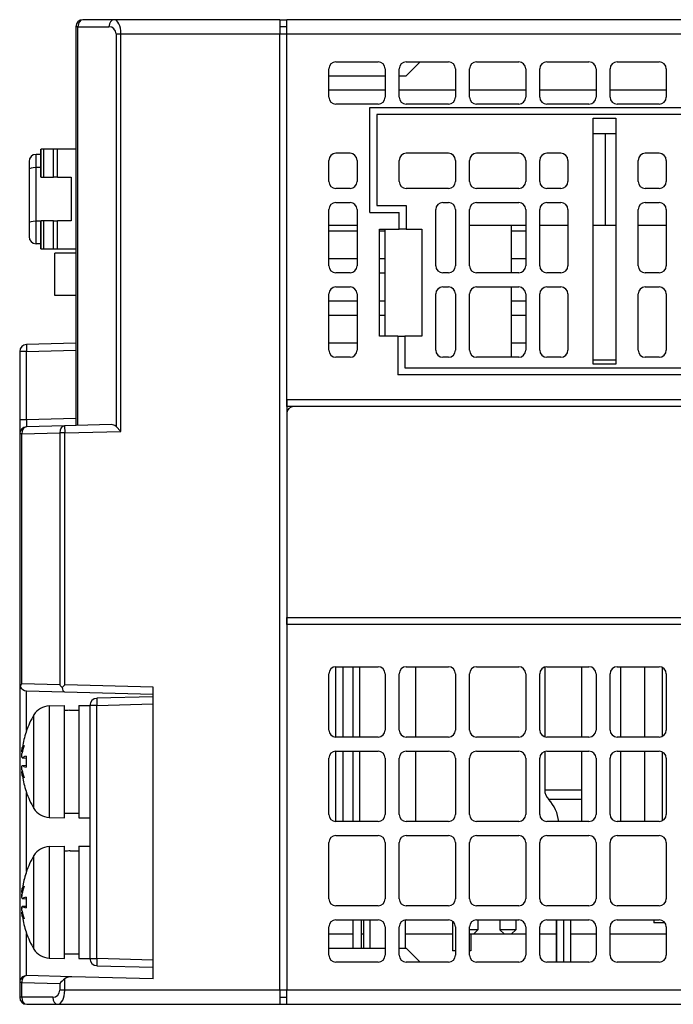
# Model space of a CAD drawing. Extents: x 14074 to 14381, y -3030 to -2703.
# Tile 2 of 18: x 14211 to 14257, y -3030 to -2960. Entities that reach past the tile are written whole.
import ezdxf

# ---------------------------------------------------------------- set-up
doc = ezdxf.new("R2010")
doc.units = 0
doc.layers.get('0').update_dxf_attribs({"linetype": 'CONTINUOUS'})

msp = doc.modelspace()

# ---------------------------------------------------------------- linework, layer by layer
for p, q in [((14217.408, -2959.847), (14215.201, -2959.847)), ((14229.201, -2959.847), (14217.408, -2959.847)), ((14229.201, -2959.847), (14229.701, -2959.847)), ((14229.201, -2959.847), (14229.201, -2960.847)), ((14297.701, -2959.847), (14229.701, -2959.847)), ((14229.701, -2960.847), (14229.701, -2959.847)), ((14214.848, -2960.347), (14214.701, -2960.347)), ((14214.701, -2960.347), (14214.701, -2988.697)), ((14214.848, -2960.347), (14217.055, -2960.347)), ((14214.848, -2988.693), (14214.848, -2960.347)), ((14217.555, -2960.847), (14217.908, -2960.847)), ((14217.555, -2960.847), (14217.555, -2988.769)), ((14217.908, -2960.847), (14229.201, -2960.847)), ((14217.908, -2989.113), (14217.908, -2960.847)), ((14229.701, -2960.347), (14229.201, -2960.347)), ((14229.201, -2960.847), (14229.701, -2960.847)), ((14229.201, -3028.847), (14229.201, -2960.847)), ((14229.701, -2960.847), (14297.701, -2960.847)), ((14229.701, -2986.847), (14229.701, -2960.847)), ((14233.201, -2962.847), (14236.201, -2962.847)), ((14238.201, -2962.847), (14241.201, -2962.847)), ((14239.201, -2962.847), (14238.201, -2963.847)), ((14243.201, -2962.847), (14246.201, -2962.847)), ((14248.201, -2962.847), (14251.201, -2962.847)), ((14253.201, -2962.847), (14256.201, -2962.847)), ((14232.701, -2965.347), (14232.701, -2963.347)), ((14236.701, -2963.347), (14236.701, -2965.347)), ((14237.701, -2965.347), (14237.701, -2963.347)), ((14241.701, -2963.347), (14241.701, -2965.347)), ((14242.701, -2965.347), (14242.701, -2963.347)), ((14246.701, -2963.347), (14246.701, -2965.347)), ((14247.701, -2965.347), (14247.701, -2963.347)), ((14251.701, -2963.347), (14251.701, -2965.347)), ((14252.701, -2965.347), (14252.701, -2963.347)), ((14256.701, -2963.347), (14256.701, -2965.347)), ((14232.701, -2963.847), (14236.701, -2963.847)), ((14237.701, -2963.847), (14238.201, -2963.847)), ((14236.701, -2964.847), (14232.701, -2964.847)), ((14241.701, -2964.847), (14237.701, -2964.847)), ((14246.701, -2964.847), (14242.701, -2964.847)), ((14251.701, -2964.847), (14247.701, -2964.847)), ((14256.701, -2964.847), (14252.701, -2964.847)), ((14236.201, -2965.847), (14233.201, -2965.847)), ((14241.201, -2965.847), (14238.201, -2965.847)), ((14246.201, -2965.847), (14243.201, -2965.847)), ((14251.201, -2965.847), (14248.201, -2965.847)), ((14256.201, -2965.847), (14253.201, -2965.847)), ((14235.601, -2973.547), (14235.601, -2966.097)), ((14235.601, -2966.097), (14293.973, -2966.097)), ((14293.701, -2966.597), (14236.101, -2966.597)), ((14236.101, -2966.597), (14236.101, -2973.047)), ((14251.501, -2984.347), (14251.501, -2966.847)), ((14251.501, -2966.847), (14253.101, -2966.847)), ((14253.101, -2966.847), (14253.101, -2984.347)), ((14251.501, -2967.947), (14253.101, -2967.947)), ((14252.359, -2967.947), (14252.359, -2974.447)), ((14212.202, -2969.047), (14212.218, -2969.047)), ((14212.202, -2971.047), (14212.202, -2969.047)), ((14212.409, -2969.047), (14212.218, -2969.047)), ((14212.218, -2971.047), (14212.218, -2969.047)), ((14213.099, -2969.047), (14212.409, -2969.047)), ((14212.409, -2971.047), (14212.409, -2969.047)), ((14213.402, -2969.047), (14213.099, -2969.047)), ((14213.099, -2971.047), (14213.099, -2969.047)), ((14214.701, -2969.047), (14213.402, -2969.047)), ((14213.402, -2971.047), (14213.402, -2969.047)), ((14234.201, -2969.347), (14233.201, -2969.347)), ((14241.201, -2969.347), (14238.201, -2969.347)), ((14246.201, -2969.347), (14243.201, -2969.347)), ((14249.201, -2969.347), (14248.201, -2969.347)), ((14256.201, -2969.347), (14255.201, -2969.347)), ((14212.202, -2969.422), (14211.867, -2969.422)), ((14232.701, -2971.347), (14232.701, -2969.847)), ((14234.701, -2969.847), (14234.701, -2971.347)), ((14237.701, -2971.347), (14237.701, -2969.847)), ((14241.701, -2969.847), (14241.701, -2971.347)), ((14242.701, -2971.347), (14242.701, -2969.847)), ((14246.701, -2969.847), (14246.701, -2971.347)), ((14247.701, -2971.347), (14247.701, -2969.847)), ((14249.701, -2969.847), (14249.701, -2971.347)), ((14254.701, -2971.347), (14254.701, -2969.847)), ((14256.701, -2969.847), (14256.701, -2971.347)), ((14211.367, -2970.493), (14211.367, -2974.303)), ((14211.867, -2974.173), (14211.867, -2970.363)), ((14212.202, -2970.363), (14211.867, -2970.363)), ((14212.218, -2971.047), (14212.202, -2971.047)), ((14212.218, -2971.047), (14212.409, -2971.047)), ((14212.409, -2971.047), (14213.099, -2971.047)), ((14213.402, -2971.047), (14213.099, -2971.047)), ((14213.402, -2971.047), (14214.367, -2971.047)), ((14214.367, -2971.047), (14214.367, -2974.147)), ((14234.201, -2971.847), (14233.201, -2971.847)), ((14241.201, -2971.847), (14238.201, -2971.847)), ((14246.201, -2971.847), (14243.201, -2971.847)), ((14249.201, -2971.847), (14248.201, -2971.847)), ((14256.201, -2971.847), (14255.201, -2971.847)), ((14233.201, -2972.847), (14234.201, -2972.847)), ((14240.801, -2972.847), (14241.201, -2972.847)), ((14243.201, -2972.847), (14246.201, -2972.847)), ((14248.201, -2972.847), (14249.201, -2972.847)), ((14255.201, -2972.847), (14256.201, -2972.847)), ((14232.701, -2977.347), (14232.701, -2973.347)), ((14234.701, -2973.347), (14234.701, -2977.347)), ((14235.601, -2973.547), (14237.701, -2973.547)), ((14236.101, -2973.047), (14238.201, -2973.047)), ((14237.701, -2974.747), (14237.701, -2973.547)), ((14238.201, -2973.047), (14238.201, -2974.747)), ((14240.301, -2977.347), (14240.301, -2973.347)), ((14241.701, -2973.347), (14241.701, -2977.347)), ((14242.701, -2977.347), (14242.701, -2973.347)), ((14246.701, -2973.347), (14246.701, -2977.347)), ((14247.701, -2977.347), (14247.701, -2973.347)), ((14249.701, -2973.347), (14249.701, -2977.347)), ((14254.701, -2977.347), (14254.701, -2973.347)), ((14256.701, -2973.347), (14256.701, -2977.347)), ((14212.202, -2974.173), (14211.867, -2974.173)), ((14212.202, -2974.147), (14212.218, -2974.147)), ((14212.202, -2976.147), (14212.202, -2974.147)), ((14212.409, -2974.147), (14212.218, -2974.147)), ((14212.218, -2976.147), (14212.218, -2974.147)), ((14213.099, -2974.147), (14212.409, -2974.147)), ((14212.409, -2976.147), (14212.409, -2974.147)), ((14213.099, -2974.147), (14213.402, -2974.147)), ((14213.099, -2976.147), (14213.099, -2974.147)), ((14214.367, -2974.147), (14213.402, -2974.147)), ((14213.402, -2976.147), (14213.402, -2974.147)), ((14232.701, -2974.447), (14234.701, -2974.447)), ((14232.701, -2974.847), (14234.701, -2974.847)), ((14236.301, -2982.347), (14236.301, -2974.747)), ((14236.301, -2974.747), (14237.701, -2974.747)), ((14236.301, -2974.847), (14236.701, -2974.847)), ((14236.701, -2982.347), (14236.701, -2974.747)), ((14238.201, -2974.747), (14237.701, -2974.747)), ((14238.201, -2974.747), (14239.301, -2974.747)), ((14239.301, -2974.747), (14239.301, -2982.347)), ((14242.701, -2974.447), (14246.701, -2974.447)), ((14245.701, -2977.847), (14245.701, -2974.447)), ((14245.701, -2974.847), (14246.701, -2974.847)), ((14247.701, -2974.447), (14249.701, -2974.447)), ((14251.501, -2974.447), (14252.359, -2974.447)), ((14252.359, -2974.447), (14253.101, -2974.447)), ((14254.701, -2974.447), (14256.701, -2974.447)), ((14212.202, -2975.772), (14211.867, -2975.772)), ((14212.202, -2976.147), (14212.218, -2976.147)), ((14212.218, -2976.147), (14212.409, -2976.147)), ((14212.409, -2976.147), (14213.099, -2976.147)), ((14213.099, -2976.147), (14213.402, -2976.147)), ((14213.402, -2976.147), (14214.701, -2976.147)), ((14213.201, -2979.447), (14213.201, -2976.447)), ((14214.701, -2976.447), (14213.201, -2976.447)), ((14234.701, -2976.847), (14232.701, -2976.847)), ((14236.701, -2976.847), (14236.301, -2976.847)), ((14246.701, -2976.847), (14245.701, -2976.847)), ((14234.201, -2977.847), (14233.201, -2977.847)), ((14236.301, -2977.847), (14236.701, -2977.847)), ((14241.201, -2977.847), (14240.801, -2977.847)), ((14246.201, -2977.847), (14243.201, -2977.847)), ((14249.201, -2977.847), (14248.201, -2977.847)), ((14256.201, -2977.847), (14255.201, -2977.847)), ((14233.201, -2978.847), (14234.201, -2978.847)), ((14240.801, -2978.847), (14241.201, -2978.847)), ((14243.201, -2978.847), (14246.201, -2978.847)), ((14245.701, -2983.847), (14245.701, -2978.847)), ((14248.201, -2978.847), (14249.201, -2978.847)), ((14255.201, -2978.847), (14256.201, -2978.847)), ((14214.701, -2979.447), (14213.201, -2979.447)), ((14232.701, -2983.347), (14232.701, -2979.347)), ((14234.701, -2979.847), (14232.701, -2979.847)), ((14234.701, -2979.347), (14234.701, -2983.347)), ((14236.701, -2979.847), (14236.301, -2979.847)), ((14240.301, -2983.347), (14240.301, -2979.347)), ((14241.701, -2979.347), (14241.701, -2983.347)), ((14242.701, -2983.347), (14242.701, -2979.347)), ((14246.701, -2979.847), (14245.701, -2979.847)), ((14246.701, -2979.347), (14246.701, -2983.347)), ((14247.701, -2983.347), (14247.701, -2979.347)), ((14249.701, -2979.347), (14249.701, -2983.347)), ((14254.701, -2983.347), (14254.701, -2979.347)), ((14256.701, -2979.347), (14256.701, -2983.347)), ((14232.701, -2980.847), (14234.701, -2980.847)), ((14236.301, -2980.847), (14236.701, -2980.847)), ((14245.701, -2980.847), (14246.701, -2980.847)), ((14237.601, -2982.347), (14236.301, -2982.347)), ((14237.601, -2982.347), (14238.101, -2982.347)), ((14237.601, -2982.347), (14237.601, -2985.097)), ((14238.101, -2982.347), (14238.101, -2984.597)), ((14239.301, -2982.347), (14238.101, -2982.347)), ((14214.701, -2982.847), (14211.188, -2982.939)), ((14211.188, -2983.439), (14214.701, -2983.347)), ((14234.701, -2982.847), (14232.701, -2982.847)), ((14246.701, -2982.847), (14245.701, -2982.847)), ((14210.701, -2983.439), (14210.701, -2988.289)), ((14211.188, -2983.439), (14210.701, -2983.439)), ((14211.188, -2988.289), (14211.188, -2983.439)), ((14234.201, -2983.847), (14233.201, -2983.847)), ((14241.201, -2983.847), (14240.801, -2983.847)), ((14246.201, -2983.847), (14243.201, -2983.847)), ((14249.201, -2983.847), (14248.201, -2983.847)), ((14253.101, -2984.047), (14251.501, -2984.047)), ((14256.201, -2983.847), (14255.201, -2983.847)), ((14238.101, -2984.597), (14283.201, -2984.597)), ((14253.101, -2984.347), (14251.501, -2984.347)), ((14283.201, -2985.097), (14237.601, -2985.097)), ((14229.701, -2986.847), (14283.201, -2986.847)), ((14229.701, -2987.347), (14229.701, -2986.847)), ((14229.701, -2986.847), (14229.701, -2987.847)), ((14230.201, -2987.347), (14229.701, -2987.347)), ((14283.201, -2987.347), (14230.201, -2987.347)), ((14210.701, -2988.289), (14210.701, -2989.289)), ((14211.188, -2988.289), (14210.701, -2988.289)), ((14214.701, -2988.197), (14211.188, -2988.289)), ((14229.701, -2987.847), (14229.701, -3002.347)), ((14213.895, -2988.718), (14211.188, -2988.789)), ((14217.201, -2988.632), (14213.895, -2988.718)), ((14213.895, -2988.718), (14213.908, -2989.218)), ((14217.555, -2988.769), (14217.908, -2989.113)), ((14210.701, -2989.289), (14210.701, -3007.059)), ((14210.848, -2989.289), (14210.701, -2989.289)), ((14210.848, -2989.289), (14213.555, -2989.218)), ((14210.848, -3007.059), (14210.848, -2989.289)), ((14213.555, -2989.218), (14213.555, -3007.13)), ((14213.908, -2989.218), (14213.555, -2989.218)), ((14213.908, -2989.218), (14217.908, -2989.113)), ((14213.908, -3007.13), (14213.908, -2989.218)), ((14229.701, -3002.847), (14229.701, -3002.347)), ((14229.701, -3002.347), (14229.701, -3002.847)), ((14229.701, -3002.347), (14283.201, -3002.347)), ((14283.201, -3002.847), (14229.701, -3002.847)), ((14229.701, -3002.847), (14229.701, -3028.847)), ((14232.701, -3010.347), (14232.701, -3006.347)), ((14233.201, -3005.847), (14236.201, -3005.847)), ((14233.201, -3010.847), (14233.201, -3005.847)), ((14234.412, -3005.847), (14234.412, -3010.847)), ((14234.865, -3005.847), (14234.865, -3010.847)), ((14236.701, -3006.347), (14236.701, -3010.347)), ((14237.701, -3010.347), (14237.701, -3006.347)), ((14238.201, -3005.847), (14241.201, -3005.847)), ((14238.865, -3005.847), (14238.865, -3010.847)), ((14241.701, -3006.347), (14241.701, -3010.347)), ((14242.701, -3010.347), (14242.701, -3006.347)), ((14243.201, -3005.847), (14246.201, -3005.847)), ((14246.701, -3006.347), (14246.701, -3010.347)), ((14247.701, -3010.347), (14247.701, -3006.347)), ((14248.053, -3005.87), (14248.053, -3010.824)), ((14248.201, -3005.847), (14251.201, -3005.847)), ((14250.701, -3010.847), (14250.701, -3005.847)), ((14251.701, -3006.347), (14251.701, -3010.347)), ((14252.701, -3010.347), (14252.701, -3006.347)), ((14253.201, -3005.847), (14256.201, -3005.847)), ((14253.471, -3010.847), (14253.471, -3005.847)), ((14255.172, -3010.847), (14255.172, -3005.847)), ((14256.442, -3010.785), (14256.442, -3005.909)), ((14256.701, -3006.347), (14256.701, -3010.347)), ((14210.701, -3007.059), (14210.701, -3028.308)), ((14213.555, -3007.13), (14210.848, -3007.059)), ((14213.713, -3007.32), (14213.908, -3007.13)), ((14220.201, -3007.294), (14213.908, -3007.13)), ((14211.188, -3010.388), (14211.188, -3007.559)), ((14211.188, -3007.559), (14213.895, -3007.629)), ((14213.895, -3007.629), (14220.201, -3007.795)), ((14220.201, -3028.043), (14220.201, -3007.294)), ((14212.789, -3008.636), (14213.901, -3008.597)), ((14213.901, -3016.597), (14213.901, -3008.597)), ((14214.901, -3008.597), (14214.901, -3016.597)), ((14214.901, -3008.597), (14215.701, -3008.597)), ((14216.188, -3008.594), (14215.701, -3008.594)), ((14215.701, -3008.594), (14215.701, -3026.6)), ((14220.201, -3007.989), (14216.188, -3008.094)), ((14216.188, -3008.594), (14220.201, -3008.488)), ((14216.188, -3026.6), (14216.188, -3008.594)), ((14211.717, -3015.924), (14211.717, -3009.27)), ((14212.789, -3008.636), (14212.789, -3016.558)), ((14214.248, -3008.947), (14214.901, -3008.947)), ((14211.152, -3010.519), (14211.152, -3010.526)), ((14211.161, -3010.465), (14211.161, -3010.499)), ((14236.201, -3010.847), (14233.201, -3010.847)), ((14241.201, -3010.847), (14238.201, -3010.847)), ((14246.201, -3010.847), (14243.201, -3010.847)), ((14251.201, -3010.847), (14248.201, -3010.847)), ((14256.201, -3010.847), (14253.201, -3010.847)), ((14210.865, -3011.899), (14210.887, -3011.901)), ((14233.201, -3011.847), (14236.201, -3011.847)), ((14233.201, -3016.847), (14233.201, -3011.847)), ((14234.412, -3011.847), (14234.412, -3016.847)), ((14234.865, -3011.847), (14234.865, -3016.847)), ((14238.201, -3011.847), (14241.201, -3011.847)), ((14238.865, -3011.847), (14238.865, -3016.847)), ((14243.201, -3011.847), (14246.201, -3011.847)), ((14248.053, -3011.87), (14248.053, -3014.597)), ((14248.201, -3011.847), (14251.201, -3011.847)), ((14250.701, -3016.847), (14250.701, -3011.847)), ((14253.201, -3011.847), (14256.201, -3011.847)), ((14253.471, -3016.847), (14253.471, -3011.847)), ((14255.172, -3016.847), (14255.172, -3011.847)), ((14256.442, -3016.785), (14256.442, -3011.909)), ((14210.885, -3012.321), (14211.152, -3012.344)), ((14210.891, -3012.319), (14211.152, -3012.342)), ((14211.152, -3012.221), (14211.152, -3012.973)), ((14211.161, -3012.215), (14211.161, -3012.979)), ((14232.701, -3016.347), (14232.701, -3012.347)), ((14236.701, -3012.347), (14236.701, -3016.347)), ((14237.701, -3016.347), (14237.701, -3012.347)), ((14241.701, -3012.347), (14241.701, -3016.347)), ((14242.701, -3016.347), (14242.701, -3012.347)), ((14246.701, -3012.347), (14246.701, -3016.347)), ((14247.701, -3016.347), (14247.701, -3012.347)), ((14251.701, -3012.347), (14251.701, -3016.347)), ((14252.701, -3016.347), (14252.701, -3012.347)), ((14256.701, -3012.347), (14256.701, -3016.347)), ((14210.865, -3013.295), (14210.887, -3013.293)), ((14210.885, -3012.873), (14211.152, -3012.85)), ((14210.891, -3012.875), (14211.152, -3012.852)), ((14211.152, -3014.668), (14211.152, -3014.675)), ((14211.161, -3014.695), (14211.161, -3014.729)), ((14211.188, -3020.388), (14211.188, -3014.806)), ((14248.053, -3014.597), (14250.701, -3014.597)), ((14250.701, -3015.297), (14248.338, -3015.297)), ((14213.901, -3016.247), (14214.901, -3016.247)), ((14212.789, -3016.558), (14213.901, -3016.597)), ((14214.901, -3016.597), (14215.701, -3016.597)), ((14236.201, -3016.847), (14233.201, -3016.847)), ((14241.201, -3016.847), (14238.201, -3016.847)), ((14246.201, -3016.847), (14243.201, -3016.847)), ((14251.201, -3016.847), (14248.201, -3016.847)), ((14256.201, -3016.847), (14253.201, -3016.847)), ((14232.701, -3022.347), (14232.701, -3018.347)), ((14233.201, -3017.847), (14236.201, -3017.847)), ((14236.701, -3018.347), (14236.701, -3022.347)), ((14237.701, -3022.347), (14237.701, -3018.347)), ((14238.201, -3017.847), (14241.201, -3017.847)), ((14241.701, -3018.347), (14241.701, -3022.347)), ((14242.701, -3022.347), (14242.701, -3018.347)), ((14243.201, -3017.847), (14246.201, -3017.847)), ((14246.701, -3018.347), (14246.701, -3022.347)), ((14247.701, -3022.347), (14247.701, -3018.347)), ((14248.201, -3017.847), (14251.201, -3017.847)), ((14251.701, -3018.347), (14251.701, -3022.347)), ((14252.701, -3022.347), (14252.701, -3018.347)), ((14253.201, -3017.847), (14256.201, -3017.847)), ((14256.701, -3018.347), (14256.701, -3022.347)), ((14212.789, -3018.636), (14213.901, -3018.597)), ((14212.789, -3018.636), (14212.789, -3026.558)), ((14213.901, -3026.597), (14213.901, -3018.597)), ((14214.302, -3018.947), (14214.901, -3018.947)), ((14214.901, -3018.597), (14214.901, -3026.597)), ((14214.901, -3018.597), (14215.701, -3018.597)), ((14211.717, -3025.924), (14211.717, -3019.27)), ((14211.161, -3020.465), (14211.161, -3020.502)), ((14211.152, -3020.519), (14211.152, -3020.529)), ((14210.891, -3021.557), (14210.891, -3021.557)), ((14210.865, -3021.904), (14210.887, -3021.906)), ((14210.885, -3022.329), (14211.152, -3022.353)), ((14210.891, -3022.328), (14211.152, -3022.351)), ((14211.152, -3022.239), (14211.152, -3022.991)), ((14211.161, -3022.233), (14211.161, -3022.997)), ((14210.865, -3023.29), (14210.885, -3023.288)), ((14210.865, -3023.3), (14210.887, -3023.298)), ((14210.884, -3022.882), (14211.152, -3022.859)), ((14210.885, -3022.865), (14211.152, -3022.841)), ((14210.891, -3022.884), (14211.152, -3022.861)), ((14236.201, -3022.847), (14233.201, -3022.847)), ((14241.201, -3022.847), (14238.201, -3022.847)), ((14246.201, -3022.847), (14243.201, -3022.847)), ((14251.201, -3022.847), (14248.201, -3022.847)), ((14256.201, -3022.847), (14253.201, -3022.847)), ((14233.201, -3023.847), (14236.201, -3023.847)), ((14234.397, -3023.847), (14234.397, -3025.847)), ((14234.997, -3023.847), (14234.997, -3025.847)), ((14235.001, -3023.847), (14235.001, -3025.847)), ((14235.162, -3023.847), (14235.162, -3025.847)), ((14235.615, -3023.847), (14235.615, -3025.847)), ((14238.115, -3023.855), (14238.115, -3025.847)), ((14238.201, -3023.847), (14241.201, -3023.847)), ((14241.487, -3023.937), (14241.487, -3026.047)), ((14243.201, -3023.847), (14246.201, -3023.847)), ((14243.301, -3023.847), (14243.301, -3024.547)), ((14244.861, -3023.847), (14244.861, -3024.547)), ((14246.001, -3023.847), (14246.001, -3024.547)), ((14248.201, -3023.847), (14251.201, -3023.847)), ((14248.896, -3026.847), (14248.896, -3023.847)), ((14248.896, -3023.847), (14248.896, -3026.847)), ((14249.396, -3023.847), (14249.396, -3026.847)), ((14249.896, -3023.847), (14249.896, -3026.847)), ((14253.201, -3023.847), (14256.201, -3023.847)), ((14255.826, -3023.847), (14255.826, -3024.047)), ((14211.152, -3024.671), (14211.152, -3024.675)), ((14211.161, -3024.698), (14211.161, -3024.729)), ((14232.701, -3026.347), (14232.701, -3024.347)), ((14236.701, -3024.347), (14236.701, -3026.347)), ((14237.701, -3026.347), (14237.701, -3024.347)), ((14241.701, -3024.347), (14241.701, -3026.347)), ((14242.701, -3026.347), (14242.701, -3024.347)), ((14243.301, -3024.547), (14242.701, -3024.547)), ((14243.001, -3024.847), (14243.301, -3024.547)), ((14245.161, -3024.847), (14244.861, -3024.547)), ((14246.001, -3024.547), (14244.861, -3024.547)), ((14245.701, -3024.847), (14246.001, -3024.547)), ((14246.701, -3024.347), (14246.701, -3026.347)), ((14247.701, -3026.347), (14247.701, -3024.347)), ((14251.701, -3024.347), (14251.701, -3026.347)), ((14252.701, -3026.347), (14252.701, -3024.347)), ((14256.601, -3024.047), (14255.826, -3024.047)), ((14256.701, -3024.347), (14256.701, -3026.347)), ((14211.188, -3027.808), (14211.188, -3024.806)), ((14232.701, -3024.847), (14234.397, -3024.847)), ((14235.001, -3024.847), (14235.162, -3024.847)), ((14238.115, -3024.847), (14241.487, -3024.847)), ((14242.701, -3024.847), (14243.001, -3024.847)), ((14242.801, -3024.847), (14242.801, -3026.047)), ((14243.001, -3024.847), (14245.161, -3024.847)), ((14245.161, -3024.847), (14245.701, -3024.847)), ((14245.701, -3024.847), (14246.701, -3024.847)), ((14247.701, -3024.847), (14248.896, -3024.847)), ((14249.896, -3024.847), (14251.701, -3024.847)), ((14252.701, -3024.847), (14256.701, -3024.847)), ((14232.701, -3025.847), (14236.701, -3025.847)), ((14237.701, -3025.847), (14238.201, -3025.847)), ((14239.201, -3026.847), (14238.201, -3025.847)), ((14241.701, -3026.047), (14241.487, -3026.047)), ((14242.801, -3026.047), (14242.701, -3026.047)), ((14212.789, -3026.558), (14213.901, -3026.597)), ((14213.901, -3026.247), (14214.901, -3026.247)), ((14214.901, -3026.597), (14215.701, -3026.597)), ((14215.701, -3026.6), (14216.188, -3026.6)), ((14220.201, -3026.705), (14216.188, -3026.6)), ((14216.188, -3027.1), (14220.201, -3027.205)), ((14236.201, -3026.847), (14233.201, -3026.847)), ((14241.201, -3026.847), (14238.201, -3026.847)), ((14246.201, -3026.847), (14243.201, -3026.847)), ((14251.201, -3026.847), (14248.201, -3026.847)), ((14256.201, -3026.847), (14253.201, -3026.847)), ((14214.421, -3027.892), (14211.214, -3027.808)), ((14213.908, -3028.847), (14213.908, -3028.032)), ((14220.201, -3028.043), (14214.421, -3027.892)), ((14210.848, -3028.308), (14210.701, -3028.308)), ((14210.701, -3028.308), (14210.701, -3029.347)), ((14210.848, -3029.347), (14210.848, -3028.308)), ((14210.848, -3028.308), (14213.555, -3028.379)), ((14213.555, -3028.379), (14213.555, -3028.847)), ((14213.908, -3028.847), (14213.555, -3028.847)), ((14229.201, -3028.847), (14213.908, -3028.847)), ((14229.701, -3028.847), (14229.201, -3028.847)), ((14229.201, -3028.847), (14229.201, -3029.847)), ((14292.665, -3028.847), (14229.701, -3028.847)), ((14229.701, -3029.847), (14229.701, -3028.847)), ((14210.848, -3029.347), (14210.701, -3029.347)), ((14213.055, -3029.347), (14210.848, -3029.347)), ((14229.201, -3029.347), (14229.701, -3029.347)), ((14211.201, -3029.847), (14213.408, -3029.847)), ((14213.408, -3029.847), (14229.201, -3029.847)), ((14229.201, -3029.847), (14229.701, -3029.847)), ((14229.701, -3029.847), (14292.628, -3029.847))]:
    msp.add_line(p, q)
for centre, radius, start, end in [((14215.201, -2960.347), 0.5, 90, 180), ((14217.055, -2960.847), 0.5, 0, 90), ((14233.201, -2963.347), 0.5, 90, 180), ((14236.201, -2963.347), 0.5, 0, 90), ((14238.201, -2963.347), 0.5, 90, 180), ((14241.201, -2963.347), 0.5, 0, 90), ((14243.201, -2963.347), 0.5, 90, 180), ((14246.201, -2963.347), 0.5, 0, 90), ((14248.201, -2963.347), 0.5, 90, 180), ((14251.201, -2963.347), 0.5, 0, 90), ((14253.201, -2963.347), 0.5, 90, 180), ((14256.201, -2963.347), 0.5, 0, 90), ((14233.201, -2965.347), 0.5, 180, 270), ((14236.201, -2965.347), 0.5, 270, 0), ((14238.201, -2965.347), 0.5, 180, 270), ((14241.201, -2965.347), 0.5, 270, 0), ((14243.201, -2965.347), 0.5, 180, 270), ((14246.201, -2965.347), 0.5, 270, 0), ((14248.201, -2965.347), 0.5, 180, 270), ((14251.201, -2965.347), 0.5, 270, 0), ((14253.201, -2965.347), 0.5, 180, 270), ((14256.201, -2965.347), 0.5, 270, 0), ((14233.201, -2969.847), 0.5, 90, 180), ((14234.201, -2969.847), 0.5, 0, 90), ((14238.201, -2969.847), 0.5, 90, 180), ((14241.201, -2969.847), 0.5, 0, 90), ((14243.201, -2969.847), 0.5, 90, 180), ((14246.201, -2969.847), 0.5, 0, 90), ((14248.201, -2969.847), 0.5, 90, 180), ((14249.201, -2969.847), 0.5, 0, 90), ((14255.201, -2969.847), 0.5, 90, 180), ((14256.201, -2969.847), 0.5, 0, 90), ((14211.867, -2969.922), 0.5, 90, 180), ((14233.201, -2971.347), 0.5, 180, 270), ((14234.201, -2971.347), 0.5, 270, 0), ((14238.201, -2971.347), 0.5, 180, 270), ((14241.201, -2971.347), 0.5, 270, 0), ((14243.201, -2971.347), 0.5, 180, 270), ((14246.201, -2971.347), 0.5, 270, 0), ((14248.201, -2971.347), 0.5, 180, 270), ((14249.201, -2971.347), 0.5, 270, 0), ((14255.201, -2971.347), 0.5, 180, 270), ((14256.201, -2971.347), 0.5, 270, 0), ((14233.201, -2973.347), 0.5, 90, 180), ((14234.201, -2973.347), 0.5, 0, 90), ((14240.801, -2973.347), 0.5, 90, 180), ((14241.201, -2973.347), 0.5, 0, 90), ((14243.201, -2973.347), 0.5, 90, 180), ((14246.201, -2973.347), 0.5, 0, 90), ((14248.201, -2973.347), 0.5, 90, 180), ((14249.201, -2973.347), 0.5, 0, 90), ((14255.201, -2973.347), 0.5, 90, 180), ((14256.201, -2973.347), 0.5, 0, 90), ((14211.867, -2975.272), 0.5, 180, 270), ((14233.201, -2977.347), 0.5, 180, 270), ((14234.201, -2977.347), 0.5, 270, 0), ((14240.801, -2977.347), 0.5, 180, 270), ((14241.201, -2977.347), 0.5, 270, 0), ((14243.201, -2977.347), 0.5, 180, 270), ((14246.201, -2977.347), 0.5, 270, 0), ((14248.201, -2977.347), 0.5, 180, 270), ((14249.201, -2977.347), 0.5, 270, 0), ((14255.201, -2977.347), 0.5, 180, 270), ((14256.201, -2977.347), 0.5, 270, 0), ((14233.201, -2979.347), 0.5, 90, 180), ((14234.201, -2979.347), 0.5, 0, 90), ((14240.801, -2979.347), 0.5, 90, 180), ((14241.201, -2979.347), 0.5, 0, 90), ((14243.201, -2979.347), 0.5, 90, 180), ((14246.201, -2979.347), 0.5, 0, 90), ((14248.201, -2979.347), 0.5, 90, 180), ((14249.201, -2979.347), 0.5, 0, 90), ((14255.201, -2979.347), 0.5, 90, 180), ((14256.201, -2979.347), 0.5, 0, 90), ((14211.201, -2983.439), 0.5, 91.5, 180), ((14233.201, -2983.347), 0.5, 180, 270), ((14234.201, -2983.347), 0.5, 270, 0), ((14240.801, -2983.347), 0.5, 180, 270), ((14241.201, -2983.347), 0.5, 270, 0), ((14243.201, -2983.347), 0.5, 180, 270), ((14246.201, -2983.347), 0.5, 270, 0), ((14248.201, -2983.347), 0.5, 180, 270), ((14249.201, -2983.347), 0.5, 270, 0), ((14255.201, -2983.347), 0.5, 180, 270), ((14256.201, -2983.347), 0.5, 270, 0), ((14230.201, -2987.847), 0.5, 90, 180), ((14211.201, -2989.289), 0.5, 91.5, 180), ((14233.201, -3006.347), 0.5, 90, 180), ((14236.201, -3006.347), 0.5, 0, 90), ((14238.201, -3006.347), 0.5, 90, 180), ((14241.201, -3006.347), 0.5, 0, 90), ((14243.201, -3006.347), 0.5, 90, 180), ((14246.201, -3006.347), 0.5, 0, 90), ((14248.201, -3006.347), 0.5, 90, 180), ((14251.201, -3006.347), 0.5, 0, 90), ((14253.201, -3006.347), 0.5, 90, 180), ((14256.201, -3006.347), 0.5, 0, 90), ((14211.201, -3007.059), 0.5, 180, 202.2803), ((14211.201, -3007.059), 0.5, 202.2803, 268.5), ((14216.201, -3008.594), 0.5, 91.5, 180), ((14217.301, -3012.597), 6.5, 149.20867, 160.84879), ((14212.834, -3009.935), 1.3, 92, 149.20867), ((14211.318, -3010.519), 0.166, 160.84879, 180), ((14233.201, -3010.347), 0.5, 180, 270), ((14236.201, -3010.347), 0.5, 270, 0), ((14238.201, -3010.347), 0.5, 180, 270), ((14241.201, -3010.347), 0.5, 270, 0), ((14243.201, -3010.347), 0.5, 180, 270), ((14246.201, -3010.347), 0.5, 270, 0), ((14248.201, -3010.347), 0.5, 180, 270), ((14251.201, -3010.347), 0.5, 270, 0), ((14253.201, -3010.347), 0.5, 180, 270), ((14256.201, -3010.347), 0.5, 270, 0), ((14233.201, -3012.347), 0.5, 90, 180), ((14236.201, -3012.347), 0.5, 0, 90), ((14238.201, -3012.347), 0.5, 90, 180), ((14241.201, -3012.347), 0.5, 0, 90), ((14243.201, -3012.347), 0.5, 90, 180), ((14246.201, -3012.347), 0.5, 0, 90), ((14248.201, -3012.347), 0.5, 90, 180), ((14251.201, -3012.347), 0.5, 0, 90), ((14253.201, -3012.347), 0.5, 90, 180), ((14256.201, -3012.347), 0.5, 0, 90), ((14211.318, -3014.675), 0.166, 180, 199.15121), ((14217.301, -3012.597), 6.5, 199.15121, 210.79133), ((14249.053, -3014.597), 1, 180, 224.41531), ((14246.553, -3017.047), 2.5, 4.58857, 44.41531), ((14212.834, -3015.259), 1.3, 210.79133, 268), ((14233.201, -3016.347), 0.5, 180, 270), ((14236.201, -3016.347), 0.5, 270, 0), ((14238.201, -3016.347), 0.5, 180, 270), ((14241.201, -3016.347), 0.5, 270, 0), ((14243.201, -3016.347), 0.5, 180, 270), ((14246.201, -3016.347), 0.5, 270, 0), ((14248.201, -3016.347), 0.5, 180, 270), ((14251.201, -3016.347), 0.5, 270, 0), ((14253.201, -3016.347), 0.5, 180, 270), ((14256.201, -3016.347), 0.5, 270, 0), ((14233.201, -3018.347), 0.5, 90, 180), ((14236.201, -3018.347), 0.5, 0, 90), ((14238.201, -3018.347), 0.5, 90, 180), ((14241.201, -3018.347), 0.5, 0, 90), ((14243.201, -3018.347), 0.5, 90, 180), ((14246.201, -3018.347), 0.5, 0, 90), ((14248.201, -3018.347), 0.5, 90, 180), ((14251.201, -3018.347), 0.5, 0, 90), ((14253.201, -3018.347), 0.5, 90, 180), ((14256.201, -3018.347), 0.5, 0, 90), ((14212.834, -3019.935), 1.3, 92, 149.20867), ((14217.301, -3022.597), 6.5, 149.20867, 160.84879), ((14211.318, -3020.519), 0.166, 160.84879, 180), ((14233.201, -3022.347), 0.5, 180, 270), ((14236.201, -3022.347), 0.5, 270, 0), ((14238.201, -3022.347), 0.5, 180, 270), ((14241.201, -3022.347), 0.5, 270, 0), ((14243.201, -3022.347), 0.5, 180, 270), ((14246.201, -3022.347), 0.5, 270, 0), ((14248.201, -3022.347), 0.5, 180, 270), ((14251.201, -3022.347), 0.5, 270, 0), ((14253.201, -3022.347), 0.5, 180, 270), ((14256.201, -3022.347), 0.5, 270, 0), ((14233.201, -3024.347), 0.5, 90, 180), ((14236.201, -3024.347), 0.5, 0, 90), ((14238.201, -3024.347), 0.5, 90, 180), ((14241.201, -3024.347), 0.5, 0, 90), ((14243.201, -3024.347), 0.5, 90, 180), ((14246.201, -3024.347), 0.5, 0, 90), ((14248.201, -3024.347), 0.5, 90, 180), ((14251.201, -3024.347), 0.5, 0, 90), ((14253.201, -3024.347), 0.5, 90, 180), ((14256.201, -3024.347), 0.5, 0, 90), ((14211.318, -3024.675), 0.166, 180, 199.15121), ((14217.301, -3022.597), 6.5, 199.15121, 210.79133), ((14212.834, -3025.259), 1.3, 210.79133, 268), ((14216.201, -3026.6), 0.5, 180, 268.5), ((14233.201, -3026.347), 0.5, 180, 270), ((14236.201, -3026.347), 0.5, 270, 0), ((14238.201, -3026.347), 0.5, 180, 270), ((14241.201, -3026.347), 0.5, 270, 0), ((14243.201, -3026.347), 0.5, 180, 270), ((14246.201, -3026.347), 0.5, 270, 0), ((14248.201, -3026.347), 0.5, 180, 270), ((14251.201, -3026.347), 0.5, 270, 0), ((14253.201, -3026.347), 0.5, 180, 270), ((14256.201, -3026.347), 0.5, 270, 0), ((14211.201, -3028.308), 0.5, 88.5, 180), ((14213.055, -3028.847), 0.5, 270, 0), ((14211.201, -3029.347), 0.5, 180, 270)]:
    msp.add_arc(centre, radius, start, end)
for centre, major_axis, ratio, start_param, end_param in [((14215.201, -2960.347), (0, 0.5), 0.707107, 0, 1.570796), ((14217.408, -2960.347), (0, 0.5), 0.707107, 0, 1.570796), ((14217.408, -2960.847), (0, 1), 0.5, 4.712389, 6.283185), ((14211.867, -2970.493), (-0.5, 0), 0.258819, 4.712389, 6.283185), ((14211.867, -2974.303), (-0.5, 0), 0.258819, 4.712389, 6.283185), ((14211.201, -2983.439), (-0.013, 0.5), 0.026168, 0, 1.570111), ((14211.201, -2988.288), (0.013, 0.501), 0.026096, 1.572849, 3.14296), ((14211.201, -2989.289), (-0.013, 0.5), 0.706986, 0, 1.552285), ((14213.908, -2989.218), (-0.013, 0.5), 0.706986, 0, 1.552285), ((14217.201, -2989.132), (0.354, 0.363), 0.974157, 0, 0.785398), ((14233.699, -3013.047), (0, 8), 0.00038, 0.451027, 1.292207), ((14211.201, -3007.059), (0.464, 0.452), 0.414113, 1.972751, 2.369284), ((14213.908, -3007.13), (0.46, -0.472), 0.414113, 4.328945, 4.712389), ((14213.908, -3007.13), (0.013, 0.5), 0.414113, 1.972751, 3.141593), ((14216.201, -3008.594), (-0.013, 0.5), 0.026168, 0, 1.570111), ((14214.248, -3012.597), (-6.322, 0), 0.57735, 4.712389, 4.767211), ((14217.266, -3012.548), (5.235, 3.831), 0.989048, 2.180837, 2.35053), ((14217.132, -3013.323), (-6.259, 1.458), 0.643637, 6.174452, 6.291603), ((14217.132, -3011.97), (-6.205, -1.674), 0.745371, 5.827165, 5.944316), ((14210.248, -3011.69), (-1.41, 0.19), 0.098287, 2.037054, 2.054119), ((14233.699, -3013.047), (0, 8), 0.00038, 1.420228, 2.065761), ((14217.266, -3013), (-6.462, 0.569), 0.119113, 5.959376, 6.129069), ((14217.132, -3013.224), (-6.205, 1.674), 0.745371, 0.338869, 0.456021), ((14210.248, -3013.504), (1.41, 0.19), 0.098287, 1.087474, 1.104539), ((14217.132, -3011.871), (-6.259, -1.458), 0.643637, 6.274767, 6.391919), ((14217.266, -3012.194), (-6.462, -0.569), 0.119113, 0.154116, 0.323809), ((14217.266, -3012.645), (-5.235, 3.831), 0.989048, 0.791063, 0.960756), ((14214.248, -3022.597), (-6.322, -0.047), 0.577307, 4.699406, 4.762884), ((14213.555, -3022.597), (-6.322, -0.047), 0.577307, 4.644582, 4.65324), ((14217.266, -3022.545), (5.358, 3.658), 0.98798, 2.213908, 2.383601), ((14217.266, -3022.552), (-5.094, -4.016), 0.990042, 5.290472, 5.455806), ((14217.132, -3023.328), (-6.261, 1.448), 0.637161, 6.171904, 6.289055), ((14217.132, -3021.964), (-6.209, -1.659), 0.739772, 5.830516, 5.947667), ((14210.248, -3021.695), (-1.41, 0.191), 0.097273, 2.037012, 2.054361), ((14217.132, -3021.976), (-6.2, -1.69), 0.750914, 5.920747, 5.940902), ((14210.248, -3021.928), (-1.41, -0.163), 0.115212, 2.010485, 2.012287), ((14217.266, -3023), (-6.462, 0.569), 0.110548, 5.958612, 6.128305), ((14217.132, -3023.218), (-6.2, 1.69), 0.750914, 0.342283, 0.459435), ((14210.248, -3023.51), (1.41, 0.189), 0.099295, 1.087716, 1.104501), ((14217.266, -3022.195), (-6.462, -0.57), 0.127669, 0.15335, 0.323043), ((14217.132, -3021.876), (-6.257, -1.469), 0.650064, 6.272183, 6.389334), ((14217.266, -3022.642), (-5.094, 4.016), 0.990042, 0.82738, 0.997073), ((14216.201, -3026.6), (-0.013, -0.5), 0.026168, 4.713074, 6.283185), ((14211.201, -3028.308), (0.013, 0.5), 0.706986, 0, 1.589307), ((14213.908, -3028.379), (0.464, 0.452), 0.414113, 1.187353, 1.972751), ((14214.408, -3028.392), (-0.707, 0.019), 0.706986, 4.712389, 5.516298), ((14213.408, -3028.847), (0, 1), 0.5, 3.141593, 4.712389), ((14211.201, -3029.347), (0, -0.5), 0.707107, 4.712389, 6.283185), ((14213.408, -3029.347), (0, -0.5), 0.707107, 4.712389, 6.283185)]:
    msp.add_ellipse(centre, major_axis=major_axis, ratio=ratio, start_param=start_param, end_param=end_param)
for points, knots in [([(14211.367, -2969.922), (14211.367, -2969.924), (14211.367, -2969.926), (14211.367, -2969.935), (14211.367, -2969.944), (14211.367, -2969.957), (14211.367, -2969.975), (14211.367, -2969.992), (14211.367, -2970.014), (14211.367, -2970.039), (14211.367, -2970.091), (14211.367, -2970.157), (14211.367, -2970.234), (14211.367, -2970.273), (14211.367, -2970.314), (14211.367, -2970.358), (14211.367, -2970.401), (14211.367, -2970.447), (14211.367, -2970.493)], [0, 0, 0, 0, 0.014331, 0.014331, 0.014331, 0.028662, 0.028662, 0.028662, 0.042993, 0.042993, 0.042993, 0.0716549, 0.0716549, 0.0716549, 0.0859859, 0.0859859, 0.0859859, 0.1003169, 0.1003169, 0.1003169, 0.1003169]), ([(14211.867, -2970.363), (14211.867, -2970.288), (14211.867, -2970.138), (14211.867, -2969.864), (14211.867, -2969.645), (14211.867, -2969.503), (14211.867, -2969.437), (14211.867, -2969.428), (14211.867, -2969.422)], [-0.1003169, -0.1003169, -0.1003169, -0.1003169, -0.0859859, -0.0716549, -0.042993, -0.028662, -0.014331, 0, 0, 0, 0]), ([(14211.867, -2975.772), (14211.867, -2975.761), (14211.867, -2975.745), (14211.867, -2975.626), (14211.867, -2975.503), (14211.867, -2975.429), (14211.867, -2975.313), (14211.867, -2975.121), (14211.867, -2974.808), (14211.867, -2974.501), (14211.867, -2974.277), (14211.867, -2974.173)], [-0.1404147, -0.1404147, -0.1404147, -0.1404147, -0.1203555, -0.1002962, -0.0852518, -0.0827444, -0.080237, -0.0551629, -0.0401185, -0.0200592, 0, 0, 0, 0]), ([(14211.367, -2974.303), (14211.367, -2974.367), (14211.367, -2974.435), (14211.367, -2974.502), (14211.367, -2974.57), (14211.367, -2974.637), (14211.367, -2974.702), (14211.367, -2974.75), (14211.367, -2974.798), (14211.367, -2974.843), (14211.367, -2974.918), (14211.367, -2974.987), (14211.367, -2975.047), (14211.367, -2975.053), (14211.367, -2975.059), (14211.367, -2975.065), (14211.367, -2975.07), (14211.367, -2975.076), (14211.367, -2975.082), (14211.367, -2975.115), (14211.367, -2975.145), (14211.367, -2975.17), (14211.367, -2975.204), (14211.367, -2975.229), (14211.367, -2975.246), (14211.367, -2975.264), (14211.367, -2975.269), (14211.367, -2975.272)], [0, 0, 0, 0, 0.0200592, 0.0200592, 0.0200592, 0.0401185, 0.0401185, 0.0401185, 0.0551629, 0.0551629, 0.0551629, 0.080237, 0.080237, 0.080237, 0.0827444, 0.0827444, 0.0827444, 0.0852518, 0.0852518, 0.0852518, 0.1002962, 0.1002962, 0.1002962, 0.1203555, 0.1203555, 0.1203555, 0.1404147, 0.1404147, 0.1404147, 0.1404147]), ([(14210.865, -3011.899), (14210.865, -3011.899), (14210.865, -3011.899), (14210.862, -3011.898), (14210.859, -3011.891), (14210.857, -3011.86), (14210.858, -3011.836), (14210.861, -3011.783), (14210.864, -3011.749), (14210.873, -3011.675), (14210.879, -3011.635), (14210.886, -3011.585), (14210.888, -3011.572), (14210.891, -3011.56)], [0.02262944, 0.02262944, 0.02262944, 0.02262944, 0.02319765, 0.02319765, 0.0345489, 0.0345489, 0.04590016, 0.04590016, 0.05733835, 0.05733835, 0.06877655, 0.06877655, 0.07249221, 0.07249221, 0.07249221, 0.07249221]), ([(14210.891, -3012.319), (14210.884, -3012.323), (14210.878, -3012.32), (14210.868, -3012.297), (14210.864, -3012.278), (14210.859, -3012.23), (14210.858, -3012.199), (14210.858, -3012.129), (14210.859, -3012.09), (14210.863, -3012.039), (14210.864, -3012.025), (14210.865, -3012.011)], [0, 0, 0, 0, 0.01154742, 0.01154742, 0.02309483, 0.02309483, 0.0344508, 0.0344508, 0.04580677, 0.04580677, 0.04984781, 0.04984781, 0.04984781, 0.04984781]), ([(14210.865, -3013.183), (14210.865, -3013.181), (14210.865, -3013.179), (14210.862, -3013.139), (14210.859, -3013.099), (14210.857, -3013.025), (14210.858, -3012.991), (14210.861, -3012.937), (14210.864, -3012.913), (14210.873, -3012.882), (14210.879, -3012.874), (14210.886, -3012.873), (14210.888, -3012.874), (14210.891, -3012.875)], [0.02262944, 0.02262944, 0.02262944, 0.02262944, 0.02319765, 0.02319765, 0.0345489, 0.0345489, 0.04590016, 0.04590016, 0.05733835, 0.05733835, 0.06877655, 0.06877655, 0.07249221, 0.07249221, 0.07249221, 0.07249221]), ([(14210.891, -3013.634), (14210.884, -3013.597), (14210.878, -3013.555), (14210.868, -3013.478), (14210.864, -3013.441), (14210.859, -3013.381), (14210.858, -3013.354), (14210.858, -3013.315), (14210.859, -3013.302), (14210.863, -3013.296), (14210.864, -3013.295), (14210.865, -3013.295)], [0, 0, 0, 0, 0.01151442, 0.01151442, 0.02302884, 0.02302884, 0.0344178, 0.0344178, 0.04580676, 0.04580676, 0.0498478, 0.0498478, 0.0498478, 0.0498478]), ([(14210.865, -3021.904), (14210.865, -3021.904), (14210.865, -3021.904), (14210.862, -3021.903), (14210.859, -3021.895), (14210.857, -3021.863), (14210.858, -3021.84), (14210.861, -3021.786), (14210.864, -3021.752), (14210.873, -3021.677), (14210.879, -3021.637), (14210.886, -3021.587), (14210.888, -3021.575), (14210.891, -3021.562)], [0.02262944, 0.02262944, 0.02262944, 0.02262944, 0.02319765, 0.02319765, 0.0345489, 0.0345489, 0.04590016, 0.04590016, 0.05733835, 0.05733835, 0.06877655, 0.06877655, 0.07249221, 0.07249221, 0.07249221, 0.07249221]), ([(14210.891, -3021.557), (14210.884, -3021.595), (14210.878, -3021.636), (14210.868, -3021.714), (14210.864, -3021.75), (14210.859, -3021.809), (14210.858, -3021.836), (14210.858, -3021.856), (14210.858, -3021.857), (14210.858, -3021.857)], [0, 0, 0, 0, 0.01151442, 0.01151442, 0.02302884, 0.02302884, 0.0344178, 0.0344178, 0.03473845, 0.03473845, 0.03473845, 0.03473845]), ([(14210.865, -3022.005), (14210.865, -3022.007), (14210.865, -3022.009), (14210.862, -3022.048), (14210.859, -3022.088), (14210.858, -3022.14), (14210.858, -3022.154), (14210.858, -3022.168)], [0.02262869, 0.02262869, 0.02262869, 0.02262869, 0.02311382, 0.02311382, 0.03450698, 0.03450698, 0.03901137, 0.03901137, 0.03901137, 0.03901137]), ([(14210.891, -3022.328), (14210.884, -3022.332), (14210.878, -3022.328), (14210.868, -3022.305), (14210.864, -3022.285), (14210.859, -3022.237), (14210.858, -3022.206), (14210.858, -3022.135), (14210.859, -3022.096), (14210.863, -3022.045), (14210.864, -3022.031), (14210.865, -3022.018)], [0, 0, 0, 0, 0.01154742, 0.01154742, 0.02309483, 0.02309483, 0.0344508, 0.0344508, 0.04580677, 0.04580677, 0.04984781, 0.04984781, 0.04984781, 0.04984781]), ([(14210.865, -3023.189), (14210.865, -3023.187), (14210.865, -3023.185), (14210.862, -3023.145), (14210.859, -3023.105), (14210.857, -3023.031), (14210.858, -3022.997), (14210.861, -3022.944), (14210.864, -3022.921), (14210.873, -3022.89), (14210.879, -3022.882), (14210.886, -3022.882), (14210.888, -3022.882), (14210.891, -3022.884)], [0.02262944, 0.02262944, 0.02262944, 0.02262944, 0.02319765, 0.02319765, 0.0345489, 0.0345489, 0.04590016, 0.04590016, 0.05733835, 0.05733835, 0.06877655, 0.06877655, 0.07249221, 0.07249221, 0.07249221, 0.07249221]), ([(14210.885, -3022.865), (14210.881, -3022.865), (14210.877, -3022.869), (14210.868, -3022.889), (14210.864, -3022.909), (14210.859, -3022.957), (14210.858, -3022.988), (14210.858, -3023.024), (14210.858, -3023.025), (14210.858, -3023.026)], [0.00337138, 0.00337138, 0.00337138, 0.00337138, 0.01154742, 0.01154742, 0.02309483, 0.02309483, 0.0344508, 0.0344508, 0.03474044, 0.03474044, 0.03474044, 0.03474044]), ([(14210.865, -3023.29), (14210.865, -3023.29), (14210.865, -3023.29), (14210.862, -3023.291), (14210.859, -3023.299), (14210.858, -3023.321), (14210.858, -3023.328), (14210.858, -3023.337)], [0.02285173, 0.02285173, 0.02285173, 0.02285173, 0.02319765, 0.02319765, 0.0345489, 0.0345489, 0.03901272, 0.03901272, 0.03901272, 0.03901272]), ([(14210.891, -3023.637), (14210.884, -3023.599), (14210.878, -3023.558), (14210.868, -3023.48), (14210.864, -3023.444), (14210.859, -3023.385), (14210.858, -3023.358), (14210.858, -3023.319), (14210.859, -3023.307), (14210.863, -3023.301), (14210.864, -3023.3), (14210.865, -3023.3)], [0, 0, 0, 0, 0.01151442, 0.01151442, 0.02302884, 0.02302884, 0.0344178, 0.0344178, 0.04580676, 0.04580676, 0.0498478, 0.0498478, 0.0498478, 0.0498478])]:
    msp.add_open_spline(points, degree=3, knots=knots)
for points in [[(14211.152, -3012.221), (14211.152, -3012.219), (14211.155, -3012.217), (14211.161, -3012.215)], [(14211.161, -3012.979), (14211.155, -3012.977), (14211.152, -3012.975), (14211.152, -3012.973)], [(14211.152, -3022.239), (14211.152, -3022.237), (14211.155, -3022.235), (14211.161, -3022.233)], [(14211.161, -3022.997), (14211.155, -3022.995), (14211.152, -3022.993), (14211.152, -3022.991)]]:
    msp.add_open_spline(points, degree=3)

doc.saveas('drawing.dxf')
